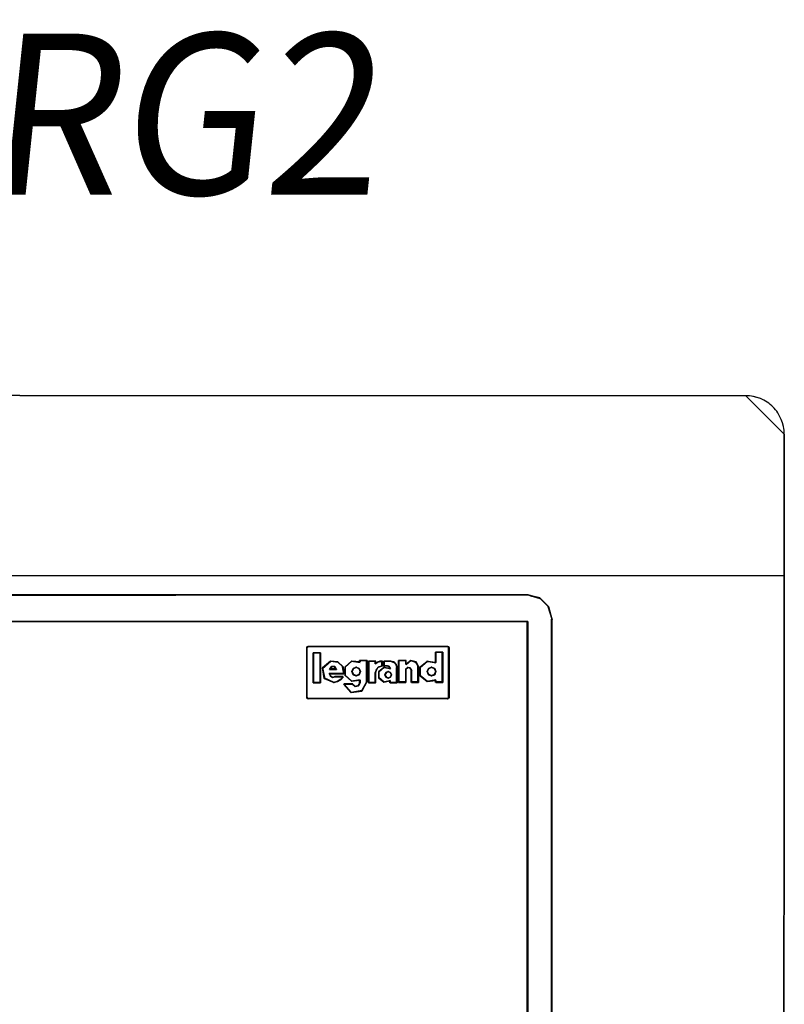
# Model space of a CAD drawing. Extents: x -631805 to -376315, y -40155 to 84873.
# Tile 189 of 256: x -514977 to -513792, y -18419 to -16891. Entities that reach past the tile are written whole.
import ezdxf

# ---------------------------------------------------------------- set-up
doc = ezdxf.new("R2010")
doc.units = 0
doc.header["$MEASUREMENT"] = 0
doc.layers.get('0').update_dxf_attribs({"color": 252})
doc.layers.add('$ IE_SCHEMAT', color=7, linetype='Continuous', lineweight=0)
doc.layers.add('50', color=7, linetype='Continuous')
doc.layers.add('60', color=7, linetype='Continuous')
doc.styles.add('R', font='romans.shx', dxfattribs={"width": 0.85})

# ---------------------------------------------------------------- blocks, each defined once
blk = doc.blocks.new('*U987')
at = {"layer": '60', "color": 7}
blk.add_lwpolyline([(-35.827684, 3.02357), (314, 2.908559), (314, 24.904416), (314, 25.191944), (313.971253, 25.508224), (313.942505, 25.795751), (313.88501, 26.083279), (313.741273, 26.658334), (313.540041, 27.204636), (313.281314, 27.722186), (312.993839, 28.239736), (312.821355, 28.469758), (312.64887, 28.69978), (312.447638, 28.929802), (312.246406, 29.131071), (312.045174, 29.33234), (311.815194, 29.53361), (311.585214, 29.706126), (311.326487, 29.878643), (310.837781, 30.194923), (310.320327, 30.424945), (309.774125, 30.626214), (309.199176, 30.769978), (308.911702, 30.827483), (308.624227, 30.856236), (308.336753, 30.884989), (308.020531, 30.884989), (308.020531, 30.884989), (308.020531, 30.884989), (308.020531, 30.884989), (308.020531, 30.884989), (-29.848215, 31)], dxfattribs=at)
blk.add_lwpolyline([(-35.827684, 3.02357), (314, 2.908559), (314, 24.904416), (314, 25.191944), (313.971253, 25.508224), (313.942505, 25.795751), (313.88501, 26.083279), (313.741273, 26.658334), (313.540041, 27.204636), (313.281314, 27.722186), (312.993839, 28.239736), (312.821355, 28.469758), (312.64887, 28.69978), (312.447638, 28.929802), (312.246406, 29.131071), (312.045174, 29.33234), (311.815194, 29.53361), (311.585214, 29.706126), (311.326487, 29.878643), (310.837781, 30.194923), (310.320327, 30.424945), (309.774125, 30.626214), (309.199176, 30.769978), (308.911702, 30.827483), (308.624227, 30.856236), (308.336753, 30.884989), (308.020531, 30.884989), (308.020531, 30.884989), (308.020531, 30.884989), (308.020531, 30.884989), (308.020531, 30.884989), (-29.848215, 31)], dxfattribs=at)
for points in [[(-29.846999, 31), (308.019315, 30.883482), (-29.846999, 31)], [(308.016664, 30.883482), (308.016664, 30.912611), (308.016664, 30.912611), (308.016664, 30.912611), (308.016664, 30.883482), (308.016664, 30.883482), (308.016664, 30.883482), (308.016664, 30.883482), (308.016664, 30.883482)], [(308.016664, 30.883482), (308.016664, 30.912611), (308.016664, 30.912611), (308.016664, 30.912611), (308.016664, 30.883482), (308.016664, 30.883482), (308.016664, 30.883482), (308.016664, 30.883482), (308.016664, 30.883482)], [(314, 24.90134), (314, 25.18907), (313.971234, 25.505573), (313.942468, 25.793304), (313.884936, 26.081034), (313.741106, 26.656495), (313.539743, 27.203182), (313.280849, 27.721097), (312.993189, 28.239011), (312.820592, 28.469195), (312.647996, 28.69938), (312.446634, 28.929564), (312.245272, 29.130975), (312.043909, 29.332386), (311.813781, 29.533798), (311.583653, 29.706436), (311.324758, 29.879074), (310.835736, 30.195577), (310.317947, 30.425762), (309.742626, 30.627173), (309.196071, 30.771038), (308.908411, 30.828584), (308.591984, 30.857357), (308.304324, 30.88613), (308.016664, 30.88613), (314, 24.90134)], [(313.825033, -423.020506), (314, 24.903988), (313.825033, -423.020506)], [(313.997349, 24.903988), (313.997349, 24.903988), (313.997349, 24.903988)], [(313.997349, 24.903988), (313.997349, 24.903988), (313.997349, 24.903988)], [(314, 2.912724), (-35.827515, 3.027725), (-36, -400.568087), (313.827515, -400.654337), (314, 2.912724)], [(-35.827684, 3.027725), (314, 2.908559), (-35.827684, 3.027725)]]:
    blk.add_lwpolyline(points, close=True, dxfattribs=at)
blk = doc.blocks.new('*C988')
at = {"layer": '50', "color": 7}
for points in [[(277.988639, -308.919879), (277.988639, -92.364282), (277.988639, -89.030361), (277.988639, -73.754035), (277.988639, -65.021152), (277.988639, -62.085311), (277.988639, -3.79145), (277.465886, -1.875689), (276.096772, -0.507289), (274.777444, -0.158969), (274.279584, -0.009689), (164.999394, -0.034569)], [(6.008797, -67.85232), (272.015062, -67.85232), (274.205643, -66.582098), (274.205643, -4.141941), (174.857805, -4.141941)], [(6.008797, -67.85232), (272.015062, -67.85232), (274.205643, -66.582098), (274.205643, -4.141941), (174.857805, -4.141941)], [(174.857805, -4.139345), (274.205643, -4.139345), (274.205643, -66.526159), (272.015062, -67.795296), (272.015062, -75.634086), (266.015856, -75.634086), (265.493104, -76.430407), (265.144602, -78.495866), (265.094816, -79.541038), (265.094816, -79.565923), (265.094816, -83.796381), (265.020137, -85.7623), (265.020137, -92.381723), (265.020137, -100.693328), (265.020137, -187.766109), (265.020137, -206.479664), (13.003722, -206.479664)]]:
    blk.add_lwpolyline(points, dxfattribs=at)
for points in [[(274.282522, -0.009689), (164.952092, -0.115614), (274.282522, -0.009689)], [(274.778262, -0.240077), (274.200341, -0.009689), (274.778262, -0.240077)], [(276.098466, -0.589631), (274.69608, -0.157984), (276.098466, -0.589631)], [(277.466389, -1.958718), (276.016285, -0.507539), (277.466389, -1.958718)], [(277.988639, -3.873321), (277.384208, -1.876626), (277.988639, -3.873321)], [(274.205643, -4.138135), (174.805908, -4.138135), (274.205643, -4.138135)], [(274.123461, -66.583862), (274.123461, -4.138135), (274.123461, -66.583862)], [(277.906457, -3.791229), (277.906457, -62.153529), (277.906457, -3.791229)], [(261.813788, -16.18716), (240.130541, -16.18716), (240.030618, -16.162031), (239.955676, -16.086645), (239.930695, -15.98613), (239.930695, -8.221335), (239.955676, -8.120819), (240.030618, -8.045433), (240.130541, -8.020304), (261.813788, -8.020304), (261.913711, -8.045433), (261.988653, -8.120819), (262.013634, -8.221335), (262.013634, -15.98613), (261.988653, -16.086645), (261.913711, -16.162031), (261.813788, -16.18716)], [(239.930695, -8.301007), (240.039386, -8.118285), (239.930695, -8.301007)], [(239.930695, -15.985902), (239.930695, -8.218915), (239.930695, -15.985902)], [(239.957205, -8.200378), (240.113615, -8.044138), (239.957205, -8.200378)], [(240.031433, -8.12623), (240.214353, -8.020304), (240.031433, -8.12623)], [(240.129521, -8.020304), (261.814808, -8.020304), (240.129521, -8.020304)], [(242.080667, -9.013356), (242.080667, -13.697911), (240.927476, -13.697911), (240.927476, -9.013356), (242.080667, -9.013356)], [(240.927476, -9.013356), (240.927476, -13.697911), (240.927476, -9.013356)], [(242.080667, -9.013356), (240.927476, -9.013356), (242.080667, -9.013356)], [(242.080667, -13.697911), (242.080667, -9.013356), (240.927476, -9.013356), (240.927476, -13.697911), (242.080667, -13.697911)], [(242.040901, -13.658189), (242.040901, -9.053078), (240.967241, -9.053078), (240.967241, -13.658189), (242.040901, -13.658189)], [(241.998485, -13.697911), (241.998485, -9.013356), (241.998485, -13.697911)], [(261.016853, -8.939208), (261.016853, -13.623763), (259.946818, -13.623763), (259.946818, -13.3199), (258.596536, -13.497153), (257.551979, -12.610886), (257.551979, -11.243503), (258.596536, -10.357235), (259.946818, -10.534489), (259.946818, -8.939208), (261.016853, -8.939208)], [(258.596536, -10.357235), (257.551979, -11.243503), (257.551979, -12.610886), (258.596536, -13.497153), (259.946818, -13.3199), (259.946818, -13.623763), (261.016853, -13.623763), (261.016853, -8.939208), (259.946818, -8.939208), (259.946818, -10.534489), (258.596536, -10.357235)], [(261.016853, -8.939208), (259.890172, -8.939208), (261.016853, -8.939208)], [(259.890172, -8.939208), (259.890172, -10.588998), (259.890172, -8.939208)], [(260.934671, -13.623763), (260.934671, -8.939208), (260.934671, -13.623763)], [(261.732626, -8.020304), (261.912895, -8.12623), (261.732626, -8.020304)], [(261.830714, -8.044138), (261.987124, -8.200378), (261.830714, -8.044138)], [(261.904942, -8.118285), (262.013634, -8.301007), (261.904942, -8.118285)], [(261.931452, -8.218915), (261.931452, -15.985902), (261.931452, -8.218915)], [(244.768651, -10.408678), (245.585, -11.199691), (245.712554, -12.296902), (243.442084, -12.296902), (243.59515, -12.654134), (243.952302, -12.83275), (244.334966, -12.7562), (245.559489, -12.7562), (245.202336, -13.189982), (244.717629, -13.49618), (244.156389, -13.623763), (242.651246, -12.985849), (242.396137, -11.378307), (243.646171, -10.332128), (244.768651, -10.408678)], [(243.697785, -10.332128), (242.396137, -11.433753), (243.697785, -10.332128)], [(242.396137, -11.378307), (242.651246, -12.985849), (244.156389, -13.623763), (244.717629, -13.49618), (245.202336, -13.189982), (245.559489, -12.7562), (244.334966, -12.7562), (243.952302, -12.83275), (243.59515, -12.654134), (243.442084, -12.296902), (245.712554, -12.296902), (245.585, -11.199691), (244.768651, -10.408678), (243.646171, -10.332128), (242.396137, -11.378307)], [(244.792653, -10.488368), (243.615603, -10.332128), (244.792653, -10.488368)], [(245.587957, -11.261624), (244.710472, -10.406276), (245.587957, -11.261624)], [(249.296724, -13.445509), (248.481855, -14.962688), (246.801187, -15.164979), (245.680742, -13.875377), (247.055834, -13.875377), (247.437804, -14.229385), (247.972562, -14.153526), (248.201744, -13.673086), (248.201744, -13.293792), (246.877581, -13.420223), (245.88446, -12.535202), (245.88446, -11.195027), (246.877581, -10.310006), (248.201744, -10.436438), (248.201744, -10.234147), (249.296724, -10.234147), (249.296724, -13.445509)], [(246.877581, -10.310006), (245.88446, -11.195027), (245.88446, -12.535202), (246.877581, -13.420223), (248.201744, -13.293792), (248.201744, -13.673086), (247.972562, -14.153526), (247.437804, -14.229385), (247.055834, -13.875377), (245.680742, -13.875377), (246.801187, -15.164979), (248.481855, -14.962688), (249.296724, -13.445509), (249.296724, -10.234147), (248.201744, -10.234147), (248.201744, -10.436438), (246.877581, -10.310006)], [(246.93202, -10.308295), (245.879568, -11.261624), (246.93202, -10.308295)], [(248.225715, -10.51485), (246.849839, -10.308295), (248.225715, -10.51485)], [(249.296724, -10.234147), (248.143533, -10.234147), (249.296724, -10.234147)], [(248.143533, -10.234147), (248.143533, -10.51485), (248.143533, -10.234147)], [(249.214543, -13.475467), (249.214543, -10.234147), (249.214543, -13.475467)], [(251.685287, -10.308295), (251.685287, -11.047384), (251.141829, -11.174813), (250.753645, -11.582587), (250.598372, -12.117789), (250.598372, -13.697911), (249.511456, -13.697911), (249.511456, -10.308295), (250.598372, -10.308295), (250.598372, -10.665097), (250.934798, -10.46121), (251.297103, -10.333781), (251.685287, -10.308295)], [(250.640788, -10.308295), (249.511456, -10.308295), (250.640788, -10.308295)], [(249.511456, -10.308295), (249.511456, -13.697911), (249.511456, -10.308295)], [(249.511456, -10.308295), (249.511456, -13.697911), (250.598372, -13.697911), (250.598372, -12.117789), (250.753645, -11.582587), (251.141829, -11.174813), (251.685287, -11.047384), (251.685287, -10.308295), (251.297103, -10.333781), (250.934798, -10.46121), (250.598372, -10.665097), (250.598372, -10.308295), (249.511456, -10.308295)], [(249.553872, -10.348017), (249.553872, -13.658189), (250.599697, -13.658189), (250.599697, -12.115101), (250.749101, -11.592443), (251.122609, -11.194226), (251.645522, -11.069784), (251.645522, -10.348017), (251.272013, -10.372906), (250.923405, -10.497348), (250.599697, -10.696456), (250.599697, -10.348017), (249.553872, -10.348017)], [(250.558606, -10.737293), (250.558606, -10.308295), (250.558606, -10.737293)], [(250.964211, -10.456591), (250.558606, -10.737293), (250.964211, -10.456591)], [(251.311494, -10.332128), (250.88203, -10.538683), (251.311494, -10.332128)], [(253.949252, -11.327728), (253.949252, -13.697911), (252.872941, -13.697911), (252.872941, -13.392081), (251.873509, -13.570482), (251.104715, -12.933336), (251.104715, -11.939388), (251.873509, -11.302243), (252.872941, -11.480643), (252.796061, -11.251271), (252.642303, -11.098356), (252.411664, -11.047384), (251.924762, -11.047384), (251.924762, -10.308295), (252.924194, -10.308295), (253.436723, -10.435724), (253.82112, -10.818012), (253.949252, -11.327728)], [(252.642303, -11.098356), (252.796061, -11.251271), (252.872941, -11.480643), (251.873509, -11.302243), (251.104715, -11.939388), (251.104715, -12.933336), (251.873509, -13.570482), (252.872941, -13.392081), (252.872941, -13.697911), (253.949252, -13.697911), (253.949252, -11.327728), (253.82112, -10.818012), (253.436723, -10.435724), (252.924194, -10.308295), (251.924762, -10.308295), (251.924762, -11.047384), (252.411664, -11.047384), (252.642303, -11.098356)], [(251.685287, -10.308295), (251.229313, -10.41422), (251.685287, -10.308295)], [(251.603105, -11.110681), (251.603105, -10.308295), (251.603105, -11.110681)], [(252.955122, -10.308295), (251.90267, -10.308295), (252.955122, -10.308295)], [(251.90267, -10.308295), (251.90267, -11.110681), (251.90267, -10.308295)], [(253.453513, -10.51485), (252.872941, -10.308295), (253.453513, -10.51485)], [(253.824654, -10.888237), (253.36868, -10.432757), (253.824654, -10.888237)], [(257.260367, -11.177123), (257.260367, -13.623763), (256.18651, -13.623763), (256.18651, -11.712325), (255.981966, -11.38101), (255.624013, -11.304552), (255.317197, -11.55941), (255.317197, -13.623763), (254.166635, -13.623763), (254.166635, -10.234147), (255.317197, -10.234147), (255.317197, -10.667406), (255.317197, -10.743864), (255.393901, -10.743864), (256.05867, -10.234147), (256.902415, -10.438034), (257.260367, -11.177123)], [(255.367544, -10.234147), (254.166635, -10.234147), (255.367544, -10.234147)], [(254.166635, -10.234147), (254.166635, -13.623763), (254.166635, -10.234147)], [(254.166635, -10.234147), (254.166635, -13.623763), (255.317197, -13.623763), (255.317197, -11.55941), (255.624013, -11.304552), (255.981966, -11.38101), (256.18651, -11.712325), (256.18651, -13.623763), (257.260367, -13.623763), (257.260367, -11.177123), (256.902415, -10.438034), (256.05867, -10.234147), (255.393901, -10.743864), (255.317197, -10.743864), (255.317197, -10.667406), (255.317197, -10.234147), (254.166635, -10.234147)], [(254.2064, -10.273869), (254.2064, -13.584041), (255.327384, -13.584041), (255.327384, -11.568072), (255.626314, -11.319187), (255.975064, -11.393852), (256.17435, -11.717403), (256.17435, -13.584041), (257.220602, -13.584041), (257.220602, -11.194744), (256.871852, -10.472977), (256.049796, -10.273869), (255.402117, -10.771639), (255.327384, -10.771639), (255.327384, -10.696974), (255.327384, -10.273869), (254.2064, -10.273869)], [(255.285363, -10.737293), (255.285363, -10.234147), (255.285363, -10.737293)], [(255.285363, -10.814089), (255.285363, -10.655201), (255.285363, -10.814089)], [(256.091271, -10.234147), (255.359591, -10.814089), (256.091271, -10.234147)], [(256.910434, -10.51485), (256.009089, -10.234147), (256.910434, -10.51485)], [(257.260367, -11.235143), (256.828252, -10.432757), (257.260367, -11.235143)], [(258.652149, -10.332128), (257.551979, -11.285458), (258.652149, -10.332128)], [(259.972354, -10.588998), (258.569968, -10.332128), (259.972354, -10.588998)], [(242.396137, -11.351661), (242.727514, -13.001451), (242.396137, -11.351661)], [(243.491005, -11.60853), (243.846241, -11.153051), (243.491005, -11.60853)], [(244.567317, -11.60853), (244.271331, -11.153051), (243.786991, -11.153051), (243.491005, -11.60853), (244.567317, -11.60853)], [(244.271331, -11.153051), (244.567317, -11.60853), (243.491005, -11.60853), (243.786991, -11.153051), (244.271331, -11.153051)], [(244.567317, -11.526438), (243.491005, -11.526438), (244.567317, -11.526438)], [(244.527552, -11.568808), (244.253437, -11.192773), (243.804885, -11.192773), (243.530771, -11.568808), (244.527552, -11.568808)], [(243.76406, -11.153051), (244.294262, -11.153051), (243.76406, -11.153051)], [(244.212081, -11.153051), (244.567317, -11.60853), (244.212081, -11.153051)], [(245.712554, -12.331472), (245.505775, -11.179532), (245.712554, -12.331472)], [(245.879568, -11.179532), (245.879568, -12.580397), (245.879568, -11.179532)], [(248.090513, -12.41849), (248.276084, -11.940872), (248.090513, -11.463254), (247.613331, -11.277513), (247.136148, -11.463254), (246.950578, -11.940872), (247.136148, -12.41849), (247.613331, -12.60423), (248.090513, -12.41849)], [(248.090513, -11.463254), (248.276084, -11.940872), (248.090513, -12.41849), (247.613331, -12.60423), (247.136148, -12.41849), (246.950578, -11.940872), (247.136148, -11.463254), (247.613331, -11.277513), (248.090513, -11.463254)], [(246.950578, -11.981918), (247.205075, -11.45229), (246.950578, -11.981918)], [(247.205075, -12.429453), (246.950578, -11.899826), (247.205075, -12.429453)], [(248.061882, -12.38989), (248.236319, -11.940872), (248.061882, -11.491854), (247.613331, -11.317235), (247.164779, -11.491854), (246.990343, -11.940872), (247.164779, -12.38989), (247.613331, -12.564508), (248.061882, -12.38989)], [(247.122893, -11.534383), (247.653096, -11.277513), (247.122893, -11.534383)], [(247.570915, -11.277513), (248.101117, -11.534383), (247.570915, -11.277513)], [(248.018936, -11.45229), (248.276084, -11.981918), (248.018936, -11.45229)], [(248.276084, -11.899826), (248.018936, -12.429453), (248.276084, -11.899826)], [(250.558606, -12.156695), (250.789244, -11.55292), (250.558606, -12.156695)], [(250.558606, -13.697911), (250.558606, -12.074603), (250.558606, -13.697911)], [(250.707063, -11.635012), (251.163037, -11.153051), (250.707063, -11.635012)], [(251.080856, -11.235143), (251.685287, -11.028588), (251.080856, -11.235143)], [(251.934482, -11.277513), (251.104715, -11.981918), (251.934482, -11.277513)], [(251.104715, -11.899826), (251.104715, -12.951136), (251.104715, -11.899826)], [(252.904753, -11.534383), (251.852301, -11.277513), (252.904753, -11.534383)], [(251.90267, -11.028588), (252.456732, -11.028588), (251.90267, -11.028588)], [(253.103579, -12.46415), (252.941663, -12.085806), (252.56386, -11.923659), (252.213042, -12.085806), (252.051127, -12.46415), (252.213042, -12.81547), (252.56386, -12.977617), (252.941663, -12.81547), (253.103579, -12.46415)], [(252.941663, -12.085806), (253.103579, -12.46415), (252.941663, -12.81547), (252.56386, -12.977617), (252.213042, -12.81547), (252.051127, -12.46415), (252.213042, -12.085806), (252.56386, -11.923659), (252.941663, -12.085806)], [(252.051127, -12.503601), (252.281765, -12.074603), (252.051127, -12.503601)], [(253.063814, -12.463132), (252.914133, -12.113306), (252.564879, -11.963381), (252.240572, -12.113306), (252.090892, -12.463132), (252.240572, -12.78797), (252.564879, -12.937895), (252.914133, -12.78797), (253.063814, -12.463132)], [(252.199583, -12.156695), (252.605188, -11.923659), (252.199583, -12.156695)], [(252.37455, -11.028588), (252.682068, -11.160995), (252.37455, -11.028588)], [(252.523007, -11.923659), (252.955122, -12.156695), (252.523007, -11.923659)], [(252.597235, -11.078903), (252.830525, -11.309291), (252.597235, -11.078903)], [(252.748343, -11.227199), (252.904753, -11.534383), (252.748343, -11.227199)], [(252.872941, -12.074603), (253.103579, -12.503601), (252.872941, -12.074603)], [(253.949252, -11.386087), (253.742473, -10.806145), (253.949252, -11.386087)], [(253.867071, -13.697911), (253.867071, -11.303995), (253.867071, -13.697911)], [(255.444423, -10.731997), (255.285363, -10.731997), (255.444423, -10.731997)], [(255.285363, -11.60853), (255.667109, -11.277513), (255.285363, -11.60853)], [(255.285363, -13.623763), (255.285363, -11.526438), (255.285363, -13.623763)], [(255.584927, -11.277513), (256.014391, -11.433753), (255.584927, -11.277513)], [(255.93221, -11.351661), (256.215868, -11.759474), (255.93221, -11.351661)], [(256.131036, -11.674734), (256.131036, -13.623763), (256.131036, -11.674734)], [(257.178186, -13.623763), (257.178186, -11.153051), (257.178186, -13.623763)], [(257.551979, -11.203365), (257.551979, -12.628063), (257.551979, -11.203365)], [(258.808151, -11.43905), (258.596478, -11.915714), (258.808151, -12.41886), (259.284416, -12.60423), (259.78714, -12.41886), (259.972354, -11.915714), (259.78714, -11.43905), (259.284416, -11.227199), (258.808151, -11.43905)], [(258.596478, -11.915714), (258.808151, -11.43905), (259.284416, -11.227199), (259.78714, -11.43905), (259.972354, -11.915714), (259.78714, -12.41886), (259.284416, -12.60423), (258.808151, -12.41886), (258.596478, -11.915714)], [(258.596478, -11.958085), (258.877485, -11.428457), (258.596478, -11.958085)], [(258.877485, -12.429453), (258.596478, -11.875992), (258.877485, -12.429453)], [(258.835681, -11.46655), (258.636243, -11.915714), (258.835681, -12.389833), (259.284416, -12.564508), (259.75808, -12.389833), (259.932589, -11.915714), (259.75808, -11.46655), (259.284416, -11.266921), (258.835681, -11.46655)], [(258.795304, -11.510549), (259.325507, -11.227199), (258.795304, -11.510549)], [(259.243325, -11.227199), (259.797387, -11.510549), (259.243325, -11.227199)], [(259.715205, -11.428457), (259.972354, -11.958085), (259.715205, -11.428457)], [(259.972354, -11.875992), (259.715205, -12.429453), (259.972354, -11.875992)], [(240.927476, -13.615819), (242.080667, -13.615819), (240.927476, -13.615819)], [(242.645332, -12.919358), (244.196175, -13.623763), (242.645332, -12.919358)], [(243.647415, -12.678378), (243.416777, -12.24938), (243.647415, -12.678378)], [(243.416777, -12.24938), (245.712554, -12.24938), (243.416777, -12.24938)], [(243.994698, -12.853155), (243.565234, -12.596286), (243.994698, -12.853155)], [(244.368491, -12.696915), (243.912517, -12.853155), (244.368491, -12.696915)], [(244.111343, -13.623763), (244.742284, -13.417208), (244.111343, -13.623763)], [(245.564098, -12.696915), (244.286309, -12.696915), (245.564098, -12.696915)], [(244.660102, -13.499301), (245.214164, -13.117969), (244.660102, -13.499301)], [(245.131983, -13.200061), (245.564098, -12.696915), (245.131983, -13.200061)], [(245.879568, -12.495656), (246.93202, -13.448986), (245.879568, -12.495656)], [(246.849839, -13.448986), (248.225715, -13.242431), (246.849839, -13.448986)], [(247.653096, -12.60423), (247.122893, -12.347361), (247.653096, -12.60423)], [(248.101117, -12.347361), (247.570915, -12.60423), (248.101117, -12.347361)], [(248.225715, -13.615819), (247.920848, -14.171927), (248.225715, -13.615819)], [(248.143533, -13.242431), (248.143533, -13.697911), (248.143533, -13.242431)], [(248.416588, -14.966369), (249.296724, -13.393375), (248.416588, -14.966369)], [(249.511456, -13.615819), (250.640788, -13.615819), (249.511456, -13.615819)], [(251.104715, -12.869044), (251.934482, -13.573448), (251.104715, -12.869044)], [(251.852301, -13.573448), (252.904753, -13.316579), (251.852301, -13.573448)], [(252.281765, -12.826674), (252.051127, -12.421509), (252.281765, -12.826674)], [(252.605188, -12.977617), (252.199583, -12.744581), (252.605188, -12.977617)], [(252.955122, -12.744581), (252.523007, -12.977617), (252.955122, -12.744581)], [(252.822571, -13.316579), (252.822571, -13.697911), (252.822571, -13.316579)], [(252.822571, -13.615819), (253.949252, -13.615819), (252.822571, -13.615819)], [(253.103579, -12.421509), (252.872941, -12.826674), (253.103579, -12.421509)], [(254.166635, -13.541671), (255.367544, -13.541671), (254.166635, -13.541671)], [(256.131036, -13.541671), (257.260367, -13.541671), (256.131036, -13.541671)], [(257.551979, -12.545971), (258.652149, -13.499301), (257.551979, -12.545971)], [(258.569968, -13.499301), (259.972354, -13.242431), (258.569968, -13.499301)], [(259.325507, -12.60423), (258.795304, -12.347361), (259.325507, -12.60423)], [(259.797387, -12.347361), (259.243325, -12.60423), (259.797387, -12.347361)], [(259.890172, -13.242431), (259.890172, -13.623763), (259.890172, -13.242431)], [(259.890172, -13.541671), (261.016853, -13.541671), (259.890172, -13.541671)], [(247.106987, -13.814429), (245.680742, -13.814429), (247.106987, -13.814429)], [(245.680742, -13.814429), (246.857792, -15.164979), (245.680742, -13.814429)], [(246.775611, -15.164979), (248.498769, -14.884276), (246.775611, -15.164979)], [(247.48078, -14.246075), (247.024806, -13.814429), (247.48078, -14.246075)], [(248.00303, -14.089835), (247.398599, -14.246075), (248.00303, -14.089835)], [(240.039386, -16.086531), (239.930695, -15.903809), (240.039386, -16.086531)], [(240.113615, -16.160679), (239.957205, -16.004439), (240.113615, -16.160679)], [(240.214353, -16.18716), (240.031433, -16.078586), (240.214353, -16.18716)], [(261.814808, -16.105068), (240.129521, -16.105068), (261.814808, -16.105068)], [(261.773982, -16.18716), (261.856694, -16.120957), (261.939405, -16.054753), (261.89805, -16.120957), (261.732626, -16.18716), (261.732626, -16.18716), (261.773982, -16.18716)], [(261.912895, -16.078586), (261.732626, -16.18716), (261.912895, -16.078586)], [(261.732626, -16.105068), (261.732626, -16.105068), (261.732626, -16.105068), (261.732626, -16.105068)], [(261.987124, -16.004439), (261.830714, -16.160679), (261.987124, -16.004439)], [(261.857224, -16.136845), (261.987124, -16.004439), (261.922174, -16.070642), (261.857224, -16.136845)], [(261.904942, -16.062698), (262.013634, -15.903809), (262.013634, -16.009735), (261.904942, -16.062698)], [(262.013634, -15.903809), (261.904942, -16.086531), (262.013634, -15.903809)], [(261.904942, -16.086531), (261.904942, -16.086531), (261.904942, -15.980605), (261.904942, -16.086531), (261.904942, -16.086531)], [(277.906457, -62.071436), (277.906457, -65.090313), (277.906457, -62.071436)]]:
    blk.add_lwpolyline(points, close=True, dxfattribs=at)

msp = doc.modelspace()

# ---------------------------------------------------------------- block references
at = {"xscale": 10, "yscale": 10, "zscale": 10}
for name in ['*U987', '*C988']:
    msp.add_blockref(name, (-516931.5, -17783.1), dxfattribs=at)

# ---------------------------------------------------------------- texts
at = {"layer": '$ IE_SCHEMAT', "color": 0, "ltscale": 2, "insert": (-517145.5, -16912.1), "char_height": 250, "attachment_point": 1, "style": 'R'}
msp.add_mtext_dynamic_manual_height_columns('\\Q6;\\W0.95;Widok tablicy RG2', width=19698.092, gutter_width=40, heights=[0], dxfattribs=at)

doc.saveas('drawing.dxf')
